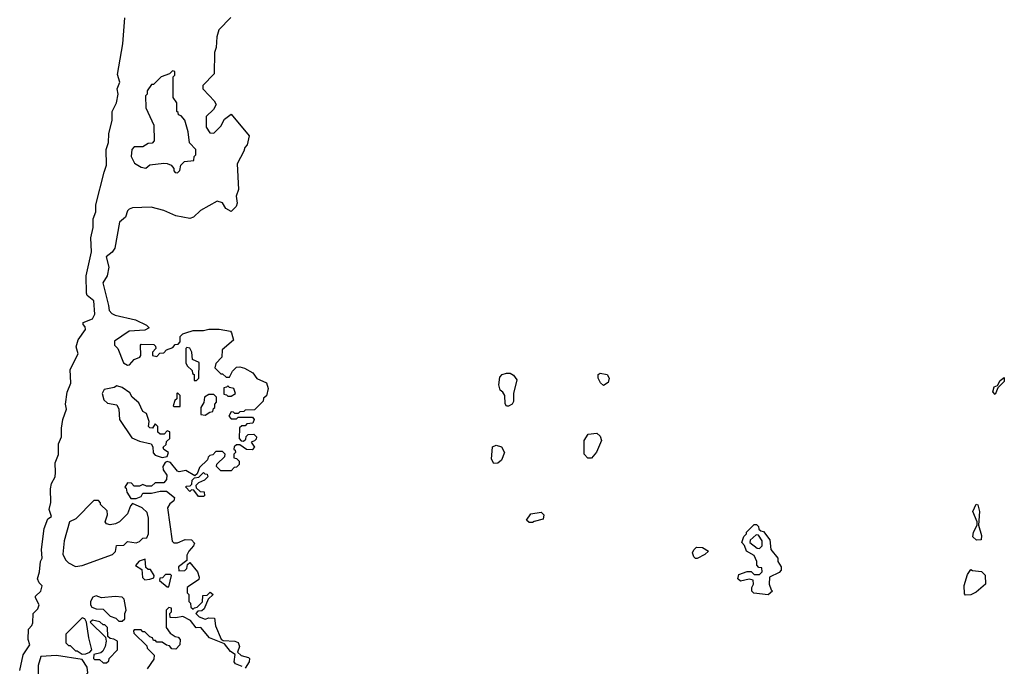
# Model space of a CAD drawing. Extents: x 2701205 to 2963787, y 496209 to 720276.
# Tile 103 of 154: x 2760093 to 2765778, y 706160 to 709895. Entities that reach past the tile are written whole.
import ezdxf

# ---------------------------------------------------------------- set-up
doc = ezdxf.new("R2010")
doc.units = 0

msp = doc.modelspace()

# ---------------------------------------------------------------- linework, layer by layer
at = {"layer": '0CON05XD'}
for points in [[(2760093.3, 706135), (2760113.6, 706226.4), (2760151.2, 706285), (2760142.9, 706315), (2760143.8, 706375), (2760163.3, 706395), (2760169.2, 706410.8), (2760171.2, 706465), (2760198.3, 706491.7), (2760206.7, 706515), (2760183.8, 706555), (2760183.8, 706565), (2760215.8, 706594.2), (2760222.5, 706625), (2760205, 706642.5), (2760195.9, 706665.9), (2760207.5, 706705), (2760214, 706765), (2760223.8, 706785), (2760220, 706835), (2760234.4, 706955.6), (2760255, 707012.5), (2760277.5, 707025), (2760263.3, 707065), (2760274.1, 707105.9), (2760271.4, 707185), (2760277.1, 707215), (2760298.6, 707255), (2760300.3, 707280.3), (2760297.8, 707335), (2760317.1, 707382.9), (2760316.7, 707445), (2760335.6, 707485), (2760334.4, 707535), (2760342.2, 707585), (2760364.2, 707645), (2760357.8, 707675), (2760366.8, 707743.2), (2760387.8, 707795), (2760385.6, 707875), (2760430.8, 707965), (2760420, 708005), (2760430, 708045), (2760472.5, 708105), (2760471.7, 708121.7), (2760460, 708135), (2760460, 708145), (2760513, 708167), (2760527.5, 708195), (2760521.7, 708271.7), (2760482.5, 708302.5), (2760478.8, 708315), (2760476.4, 708415), (2760507.1, 708555), (2760504.2, 708635), (2760518.2, 708695), (2760518.1, 708745), (2760533.1, 708785), (2760532.5, 708825), (2760581.4, 709015), (2760594, 709055), (2760593.3, 709145), (2760605.6, 709185), (2760607.8, 709235), (2760626.9, 709315), (2760627.1, 709365), (2760652.5, 709415), (2760661.2, 709465), (2760656.2, 709495), (2760671.2, 709535), (2760658.3, 709578.3), (2760689.2, 709755), (2760700.8, 709905)], [(2761311.7, 709908.3), (2761243, 709837), (2761232.5, 709795), (2761227.5, 709735), (2761217.5, 709705), (2761217, 709583), (2761150, 709515), (2761150, 709495), (2761186.4, 709456.4), (2761216.4, 709426.4), (2761227.5, 709405), (2761213, 709377), (2761170, 709335), (2761170, 709275), (2761191.7, 709241.7), (2761215, 709240), (2761255, 709280), (2761275, 709320), (2761315, 709350), (2761417.5, 709225), (2761407, 709173), (2761393, 709157), (2761387.5, 709135), (2761348.3, 709061.7), (2761357.5, 708915), (2761342.5, 708875), (2761348.8, 708835), (2761343.6, 708816.4), (2761315, 708787.5), (2761283.6, 708803.6), (2761265, 708837.5), (2761233, 708847), (2761136.4, 708793.6), (2761096.1, 708753.9), (2761075, 708747.5), (2760995, 708762.5), (2760925, 708792.5), (2760851.7, 708811.7), (2760745, 708807.5), (2760725, 708800), (2760715, 708790), (2760703.3, 708755), (2760668.8, 708725), (2760643.3, 708575), (2760627.7, 708552.3), (2760593.3, 708525), (2760608.6, 708465), (2760597.5, 708415), (2760573.8, 708375), (2760606.2, 708245), (2760610, 708215), (2760625, 708197.5), (2760645, 708187.5), (2760761.7, 708161.7), (2760825, 708130), (2760840, 708115), (2760815, 708102.5), (2760725, 708096.7), (2760641.7, 708038.3), (2760640, 708015), (2760660, 707995), (2760693, 707913), (2760715, 707900), (2760728.3, 707901.7), (2760755, 707932.5), (2760787.5, 707945), (2760792.5, 707955), (2760790, 708015), (2760795, 708020), (2760868.3, 708018.3), (2760878.3, 708008.3), (2760880, 707995), (2760860, 707975), (2760860, 707955), (2760885, 707950), (2760901.7, 707968.3), (2760925, 707970), (2760941.7, 707988.3), (2760978.3, 708001.7), (2760991.7, 708018.3), (2761008.3, 708021.7), (2761020, 708035), (2761020, 708065), (2761035, 708080), (2761053, 708087), (2761095, 708100), (2761155, 708100), (2761185, 708107.5), (2761245, 708107.5), (2761310, 708095), (2761317, 708087), (2761327, 708043), (2761261.7, 707988.3), (2761260, 707945), (2761225, 707910), (2761220, 707885), (2761255, 707850), (2761265, 707850), (2761285, 707830), (2761305, 707830), (2761322.5, 707865), (2761345, 707887.5), (2761365, 707890), (2761391.7, 707881.7), (2761440, 707855), (2761461.7, 707821.7), (2761518.3, 707798.3), (2761527.5, 707765), (2761518.3, 707721.7), (2761501.7, 707708.3), (2761498.3, 707691.7), (2761448.3, 707641.7), (2761395, 707640), (2761388.3, 707631.7), (2761365, 707630), (2761355, 707620), (2761335, 707620), (2761328.3, 707628.3), (2761315, 707630), (2761300, 707605), (2761315, 707590), (2761345, 707590), (2761355, 707600), (2761438.3, 707598.3), (2761447.5, 707585), (2761440, 707565), (2761405, 707560), (2761395, 707550), (2761375, 707550), (2761361.7, 707538.3), (2761360, 707475), (2761371.7, 707461.7), (2761385, 707460), (2761398.3, 707471.7), (2761401.7, 707488.3), (2761411.7, 707498.3), (2761445, 707500), (2761460, 707485), (2761458.3, 707471.7), (2761448.3, 707461.7), (2761430, 707455), (2761450, 707425), (2761435, 707410), (2761403, 707413), (2761365, 707440), (2761345, 707440), (2761331.7, 707428.3), (2761330, 707415), (2761338.3, 707408.3), (2761340, 707395), (2761330, 707385), (2761330, 707365), (2761345, 707360), (2761360, 707345), (2761360, 707325), (2761345, 707310), (2761331.7, 707308.3), (2761315, 707290), (2761255, 707290), (2761230, 707315), (2761231.7, 707328.3), (2761278.3, 707371.7), (2761280, 707385), (2761265, 707400), (2761225, 707400), (2761208.3, 707381.7), (2761191.7, 707378.3), (2761181.7, 707368.3), (2761178.3, 707351.7), (2761131.7, 707308.3), (2761118.3, 707271.7), (2761105, 707260), (2761051.7, 707291.7), (2761015, 707283.3), (2761005, 707287.5), (2760965, 707337.5), (2760945, 707342.5), (2760933.6, 707336.4), (2760920, 707315), (2760922.5, 707295), (2760942.5, 707265), (2760941.7, 707238.3), (2760925, 707220), (2760875, 707220), (2760855, 707200), (2760825, 707200), (2760805, 707210), (2760785, 707200), (2760755, 707200), (2760738.3, 707218.3), (2760715, 707220), (2760700, 707195), (2760708.3, 707188.3), (2760712.5, 707165), (2760735, 707130), (2760765, 707130), (2760795, 707140), (2760805, 707160), (2760855, 707160), (2760905, 707172.5), (2760941.7, 707171.7), (2760987.5, 707135), (2760982.5, 707115), (2760960.7, 707099.3), (2760947.5, 707075), (2760973, 706883), (2760983, 706873), (2761005, 706872.5), (2761048.3, 706891.7), (2761085, 706890), (2761101.7, 706871.7), (2761096.7, 706855), (2761070, 706825), (2761058.3, 706801.7), (2761058.3, 706771.7), (2761010, 706735), (2761011.7, 706711.7), (2761047, 706713), (2761057.5, 706725), (2761062.5, 706747.5), (2761075, 706760), (2761120, 706705), (2761130, 706675), (2761128.3, 706661.7), (2761068.3, 706621.7)], [(2761005, 709010), (2761017, 709023), (2761023.8, 709055), (2761045, 709076.7), (2761098.3, 709081.7), (2761100, 709105), (2761110, 709115), (2761110, 709145), (2761073, 709183), (2761066.4, 709246.4), (2761047.5, 709315), (2761025, 709340), (2761010, 709345), (2761008.3, 709358.3), (2761000, 709365), (2761000, 709415), (2760980, 709445), (2760980, 709565), (2760990, 709575), (2760990, 709595), (2760975, 709600), (2760958.3, 709581.7), (2760910, 709565), (2760865, 709520), (2760855, 709520), (2760830, 709485), (2760830, 709465), (2760820, 709455), (2760822.5, 709385), (2760867.5, 709285), (2760870, 709195), (2760858.3, 709181.7), (2760835, 709180), (2760805, 709160), (2760755, 709160), (2760740, 709145), (2760737.5, 709105), (2760757, 709067), (2760795, 709042.5), (2760821.7, 709038.3), (2760845, 709057.5), (2760925, 709066.7), (2760945, 709063.8), (2760967.5, 709055), (2760982.5, 709035), (2760982.5, 709022.5), (2760991.7, 709011.7), (2761005, 709010)], [(2761115, 707810), (2761127.5, 707825), (2761130, 707915), (2761091.7, 707931.7), (2761087.5, 707975), (2761075, 707997.5), (2761058.3, 708001.7), (2761052.5, 707995), (2761053, 707913), (2761060, 707895), (2761088.3, 707868.3), (2761091.7, 707851.7), (2761100, 707845), (2761100, 707810), (2761115, 707810)], [(2762915, 707662.5), (2762903.6, 707663.6), (2762896.7, 707676.7), (2762893.9, 707723.9), (2762883, 707743), (2762867.5, 707755), (2762860, 707785), (2762865, 707830), (2762880, 707845), (2762905, 707852.5), (2762925, 707852.5), (2762945, 707842.5), (2762963.3, 707815), (2762943.8, 707735), (2762945, 707690), (2762937.5, 707675), (2762915, 707662.5)], [(2763465, 707782.5), (2763447, 707797), (2763432.5, 707825), (2763432.5, 707845), (2763445, 707852.5), (2763486.1, 707846.1), (2763496.7, 707825), (2763490.7, 707799.3), (2763465, 707782.5)], [(2765725, 707730), (2765712.5, 707745), (2765720, 707775), (2765738.3, 707781.7), (2765755, 707810), (2765778.3, 707828.3), (2765776.7, 707805), (2765741.7, 707768.3), (2765725, 707730)], [(2760915, 707366.7), (2760945, 707372.5), (2760952.5, 707395), (2760925, 707412.5), (2760922.5, 707425), (2760938.3, 707441.7), (2760941.7, 707458.3), (2760960, 707475), (2760960, 707515), (2760945, 707520), (2760928.3, 707501.7), (2760905, 707500), (2760891.7, 707511.7), (2760890, 707545), (2760875, 707560), (2760860, 707535), (2760845, 707537.5), (2760837.5, 707545), (2760840, 707575), (2760825, 707620), (2760805, 707632.5), (2760781.2, 707681.2), (2760743.3, 707715), (2760729.3, 707739.3), (2760685, 707770), (2760655, 707780), (2760639.2, 707770.8), (2760580.7, 707759.3), (2760569.2, 707735), (2760578.8, 707698.8), (2760600.5, 707680.5), (2760655, 707670), (2760666.7, 707645), (2760670, 707585), (2760740.3, 707480.3), (2760785, 707461.2), (2760853.3, 707445), (2760863, 707427), (2760863.8, 707393.8), (2760875, 707380), (2760915, 707366.7)], [(2761020, 707660), (2761020, 707725), (2761005, 707740), (2761000, 707735), (2761000, 707705), (2760990, 707695), (2760980, 707665), (2760985, 707660), (2761015, 707660), (2761020, 707660)], [(2761165, 707610), (2761191.7, 707628.3), (2761208.3, 707631.7), (2761211.7, 707648.3), (2761220, 707655), (2761220, 707675), (2761230, 707685), (2761230, 707715), (2761215, 707730), (2761185, 707730), (2761160, 707715), (2761157, 707683), (2761140, 707655), (2761140, 707615), (2761165, 707610)], [(2761315, 707720), (2761340, 707735), (2761330, 707765), (2761305, 707770), (2761295, 707780), (2761288.3, 707771.7), (2761271.7, 707768.3), (2761271.7, 707731.7), (2761288.3, 707728.3), (2761295, 707720), (2761315, 707720)], [(2763395, 707362.5), (2763373, 707363), (2763352.5, 707385), (2763352.5, 707465), (2763375, 707500), (2763425, 707507.5), (2763445, 707490), (2763453.3, 707465), (2763423.6, 707396.4), (2763395, 707362.5)], [(2762831.7, 707331.7), (2762817, 707357), (2762823, 707427), (2762845, 707436.7), (2762875, 707427.5), (2762892.5, 707395), (2762875, 707350), (2762855, 707332.5), (2762831.7, 707331.7)], [(2761155, 707140), (2761125, 707140), (2761098.3, 707178.3), (2761085, 707180), (2761075, 707170), (2761052.5, 707195), (2761055, 707200), (2761078.3, 707201.7), (2761087.5, 707212.5), (2761090, 707235), (2761101.7, 707248.3), (2761128.3, 707251.7), (2761155, 707280), (2761161.7, 707271.7), (2761175, 707270), (2761180, 707255), (2761160, 707235), (2761125, 707220), (2761110, 707205), (2761111.7, 707191.7), (2761135, 707170), (2761158.3, 707168.3), (2761160, 707145), (2761155, 707140)], [(2760415, 706737.5), (2760455, 706742.5), (2760630, 706805), (2760647, 706823), (2760653, 706857), (2760695, 706860), (2760715, 706880), (2760766.4, 706873.6), (2760785, 706880), (2760805, 706900), (2760828.3, 706901.7), (2760837.5, 706925), (2760837.5, 707015), (2760829.3, 707049.3), (2760800, 707075), (2760745, 707100), (2760733, 707087), (2760715, 707040), (2760670, 706995), (2760647, 706983), (2760615, 706977.5), (2760595, 706983.3), (2760587.5, 706995), (2760600, 707035), (2760598.3, 707058.3), (2760560, 707095), (2760560, 707105), (2760548.3, 707118.3), (2760521.7, 707118.3), (2760418.3, 707011.7), (2760380, 706995), (2760350, 706885), (2760343, 706807), (2760357.5, 706775), (2760375, 706757.5), (2760415, 706737.5)], [(2763055, 706990), (2763035, 706990), (2763020, 707005), (2763045, 707040), (2763105, 707050), (2763120, 707035), (2763115, 707010), (2763063, 706997), (2763055, 706990)], [(2765618.3, 706888.3), (2765597.5, 706907.5), (2765600, 706935), (2765622.5, 706975), (2765622.5, 706995), (2765596.2, 707055), (2765615, 707096.7), (2765625, 707092.5), (2765635.8, 707055), (2765630, 706975), (2765646.7, 706915), (2765645, 706890), (2765618.3, 706888.3)], [(2764415, 706572.5), (2764331.7, 706581.7), (2764320, 706595), (2764320, 706615), (2764330, 706635), (2764328.3, 706658.3), (2764305, 706662.5), (2764255, 706652.5), (2764240, 706665), (2764245, 706690), (2764293, 706707), (2764317, 706707), (2764335, 706690), (2764365, 706690), (2764380, 706705), (2764378.3, 706728.3), (2764361.7, 706731.7), (2764350, 706745), (2764350, 706765), (2764335, 706800), (2764290, 706825), (2764278.3, 706858.3), (2764262.5, 706875), (2764275, 706910), (2764290, 706925), (2764290, 706935), (2764335, 706980), (2764348.3, 706978.3), (2764358.3, 706968.3), (2764361.7, 706951.7), (2764371.7, 706941.7), (2764388.3, 706938.3), (2764425, 706890), (2764430, 706835), (2764470, 706785), (2764470, 706765), (2764490, 706735), (2764490, 706715), (2764478.3, 706701.7), (2764422.5, 706675), (2764420, 706635), (2764431.7, 706601.7), (2764440, 706595), (2764415, 706572.5)], [(2764365, 706840), (2764380, 706855), (2764380, 706885), (2764358.3, 706918.3), (2764345, 706920), (2764311.7, 706888.3), (2764310, 706875), (2764351.7, 706841.7), (2764365, 706840)], [(2764005, 706782.5), (2763995, 706782.5), (2763985, 706792.5), (2763978.8, 706815), (2763986.4, 706833.6), (2764001.7, 706848.3), (2764035, 706846.7), (2764070, 706825), (2764050, 706805), (2764005, 706782.5)], [(2760815, 706660), (2760845, 706662.5), (2760868.3, 706671.7), (2760870, 706685), (2760848.3, 706718.3), (2760835, 706720), (2760821.7, 706731.7), (2760818.3, 706778.3), (2760783, 706767), (2760761.7, 706741.7), (2760798.3, 706718.3), (2760803, 706673), (2760815, 706660)], [(2765555, 706570), (2765548.3, 706578.3), (2765546.4, 706626.4), (2765565, 706690), (2765585, 706720), (2765595, 706712.5), (2765647, 706707), (2765667, 706687), (2765670, 706635), (2765615, 706587.5), (2765585, 706572.5), (2765555, 706570)], [(2760955, 706620), (2760970, 706685), (2760965, 706690), (2760935, 706690), (2760918.3, 706671.7), (2760901.7, 706668.3), (2760900, 706655), (2760945, 706620), (2760955, 706620)], [(2761068.3, 706621.7), (2761060, 706615), (2761060, 706585), (2761070, 706575), (2761070, 706535), (2761080, 706525), (2761081.7, 706501.7), (2761095, 706490), (2761101.7, 706498.3), (2761118.3, 706501.7), (2761148.3, 706531.7), (2761151.7, 706568.3), (2761175, 706570), (2761192.5, 706587.5), (2761210, 706575), (2761181.7, 706548.3), (2761158.3, 706491.7), (2761145, 706480), (2761121.7, 706478.3), (2761110, 706465), (2761130, 706445), (2761165, 706432.5), (2761185, 706440), (2761218.3, 706438.3), (2761223, 706393), (2761257, 706317), (2761268.3, 706308.3), (2761335, 706306.2), (2761355, 706296.7), (2761362.5, 706275), (2761351.7, 706241.7), (2761373, 706223), (2761415, 706210), (2761420, 706205), (2761417.5, 706185), (2761395, 706150)], [(2760685, 706420), (2760700, 706435), (2760700, 706465), (2760707.5, 706485), (2760697, 706547), (2760685, 706560), (2760645, 706563.3), (2760565, 706556.2), (2760535, 706567.5), (2760515, 706560), (2760502.5, 706535), (2760502.5, 706515), (2760510.7, 706500.7), (2760535, 706492.5), (2760575, 706490), (2760615, 706450), (2760648.3, 706438.3), (2760665, 706420), (2760685, 706420)], [(2761378.8, 706158.8), (2761340, 706175), (2761332.5, 706185), (2761338.3, 706228.3), (2761310, 706245), (2761275, 706290), (2761190, 706325), (2761140, 706385), (2761112.5, 706382.5), (2761080, 706425), (2761035, 706447.5), (2760995, 706440), (2760961.7, 706441.7), (2760960, 706465), (2760970, 706475), (2760970, 706495), (2760955, 706500), (2760940, 706485), (2760940, 706385), (2760961.7, 706351.7), (2760991.7, 706331.7), (2761008.3, 706328.3), (2761020, 706315), (2761017.5, 706285), (2760995, 706260), (2760971.7, 706261.7), (2760958.3, 706278.3), (2760941.7, 706281.7), (2760915, 706300), (2760885, 706300), (2760878.3, 706308.3), (2760865, 706310), (2760860, 706325), (2760845, 706330), (2760815, 706360), (2760805, 706360), (2760795, 706370), (2760755, 706370), (2760750, 706365), (2760751.7, 706351.7), (2760828.3, 706278.3), (2760830, 706265), (2760870, 706225), (2760868.3, 706201.7), (2760830, 706145)], [(2760455, 706230), (2760475, 706232.5), (2760498.3, 706241.7), (2760510, 706255), (2760492.5, 706325), (2760480, 706415), (2760470, 706435), (2760455, 706440), (2760360, 706345), (2760360, 706295), (2760375, 706280), (2760385, 706280), (2760415, 706250), (2760425, 706250), (2760455, 706230)], [(2760595, 706180), (2760608.3, 706191.7), (2760610, 706205), (2760657.5, 706255), (2760657.5, 706305), (2760637, 706317), (2760615, 706320), (2760601.7, 706331.7), (2760600, 706385), (2760585, 706400), (2760575, 706400), (2760556.4, 706416.4), (2760513, 706427), (2760500, 706415), (2760588.3, 706328.3), (2760592.5, 706305), (2760586.4, 706273.6), (2760573, 706247), (2760561.7, 706238.3), (2760521.7, 706228.3), (2760520, 706205), (2760525, 706200), (2760555, 706200), (2760575, 706180), (2760595, 706180)], [(2760315, 705910), (2760360, 705965), (2760367.5, 705985), (2760363.3, 706015), (2760369.3, 706030.7), (2760400, 706055), (2760445, 706060), (2760465, 706100), (2760487, 706123), (2760482.5, 706155), (2760455, 706200), (2760305, 706222.5), (2760215, 706217.5), (2760200, 706165), (2760200, 706105), (2760183, 706073), (2760210, 706035), (2760255, 706010), (2760275, 705990), (2760293, 705923), (2760301.7, 705911.7), (2760315, 705910)]]:
    msp.add_lwpolyline(points, dxfattribs=at)

doc.saveas('drawing.dxf')
